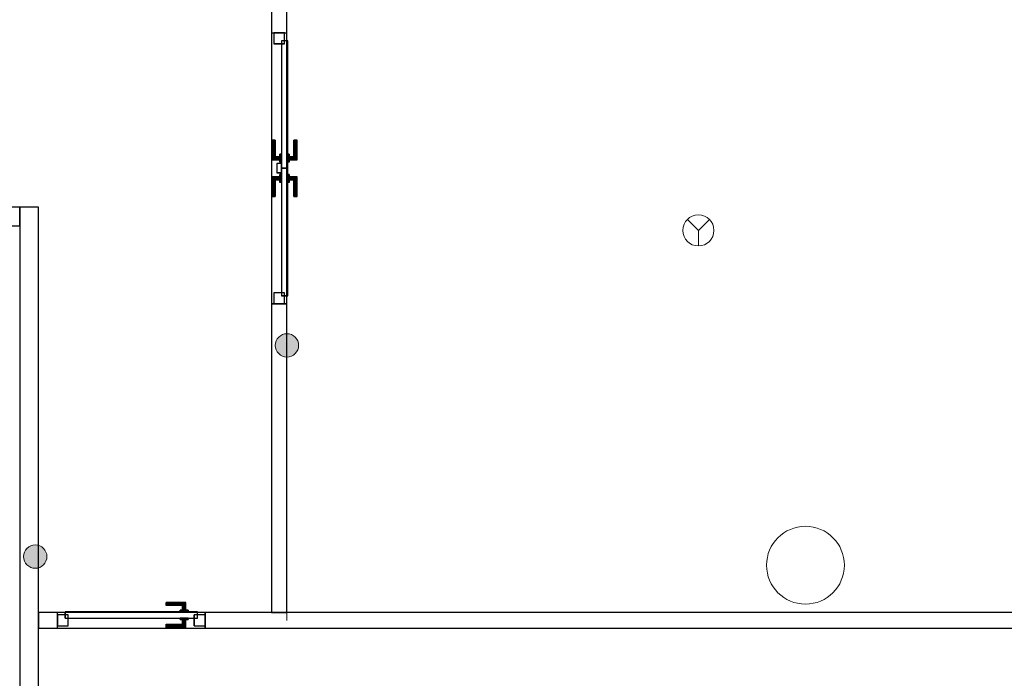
# Model space of a CAD drawing. Header units: metres. Extents: x 391.1 to 430.4, y 12.7 to 28.4.
# Tile 155 of 168: x 411.1 to 417.4, y 17.1 to 21.3. Entities that reach past the tile are written whole.
import ezdxf

# ---------------------------------------------------------------- set-up
doc = ezdxf.new("R2010")
doc.units = ezdxf.units.M
doc.layers.add('01_CARPINTERIA', color=5, linetype='Continuous', lineweight=25, true_color=0x0000ff)
for name, color, linetype, lineweight in [('A-COLS-____-MCUT', 7, 'Continuous', 18), ('A-COLS-____-OTLN', 7, 'Continuous', 18), ('A-DETL-GENF-OTLN', 7, 'Continuous', 18), ('A-GENM-____-OTLN', 7, 'Continuous', 18), ('A-WALL-____-MCUT', 7, 'Continuous', 25), ('A-WALL-____-OTLN', 7, 'Continuous', 25)]:
    doc.layers.add(name, color=color, linetype=linetype, lineweight=lineweight)

# ---------------------------------------------------------------- blocks, each defined once
blk = doc.blocks.new('Family - LONDR55-XX_ZZ-ARQ-CAA-M3D-Londres55-155427-02_PCI_P0')
at = {"layer": '01_CARPINTERIA', "color": 161, "true_color": 0xaaaaff}
for p, q in [((0.6895, 0.1487), (0.6895, 0.15)), ((0.6895, 0.15), (0.6895, 0.1487)), ((0.8145, 0.15), (0.6895, 0.15)), ((0.6895, 0.145), (0.6895, 0.1487)), ((0.6895, 0.1487), (0.6895, 0.145)), ((0.8132, 0.1487), (0.6895, 0.1487)), ((0.8132, 0.1487), (0.6895, 0.1487)), ((0.6895, 0.14), (0.6895, 0.145)), ((0.6895, 0.145), (0.6895, 0.14)), ((0.8095, 0.145), (0.6895, 0.145)), ((0.8095, 0.145), (0.6895, 0.145)), ((0.6895, 0.135), (0.6895, 0.14)), ((0.6895, 0.14), (0.6895, 0.135)), ((0.6895, 0.14), (0.8045, 0.14)), ((0.8045, 0.14), (0.6895, 0.14)), ((0.6895, 0.135), (0.6895, 0.1313)), ((0.6895, 0.1313), (0.6895, 0.135)), ((0.7995, 0.135), (0.6895, 0.135)), ((0.7995, 0.135), (0.6895, 0.135)), ((0.6895, 0.1313), (0.6895, 0.13)), ((0.6895, 0.13), (0.6895, 0.1313)), ((0.7958, 0.1313), (0.6895, 0.1313)), ((0.7958, 0.1313), (0.6895, 0.1313)), ((0.7945, 0.13), (0.6895, 0.13)), ((0.7945, 0.13), (0.7958, 0.1313)), ((0.7958, 0.1313), (0.7945, 0.13)), ((0.7945, 0.1), (0.7945, 0.13)), ((0.7958, 0.1313), (0.7995, 0.135)), ((0.7995, 0.135), (0.7958, 0.1313)), ((0.7958, 0.1), (0.7958, 0.1313)), ((0.7958, 0.1), (0.7958, 0.1313)), ((0.7995, 0.135), (0.8045, 0.14)), ((0.8045, 0.14), (0.7995, 0.135)), ((0.7995, 0.1), (0.7995, 0.135)), ((0.7995, 0.1), (0.7995, 0.135)), ((0.8095, 0.145), (0.8045, 0.14)), ((0.8045, 0.14), (0.8095, 0.145)), ((0.8045, 0.14), (0.8045, 0.1)), ((0.8045, 0.1), (0.8045, 0.14)), ((0.8132, 0.1487), (0.8095, 0.145)), ((0.8095, 0.145), (0.8132, 0.1487)), ((0.8095, 0.1), (0.8095, 0.145)), ((0.8095, 0.1), (0.8095, 0.145)), ((0.8145, 0.15), (0.8132, 0.1487)), ((0.8132, 0.1487), (0.8145, 0.15)), ((0.8132, 0.1), (0.8132, 0.1487)), ((0.8132, 0.1), (0.8132, 0.1487)), ((0.8145, 0.1), (0.8145, 0.15)), ((0.9268, 0.1487), (0.9255, 0.15)), ((0.9255, 0.15), (0.9255, 0.1)), ((0.9255, 0.15), (0.9268, 0.1487)), ((1.0505, 0.15), (0.9255, 0.15)), ((0.9305, 0.145), (0.9268, 0.1487)), ((0.9268, 0.1487), (0.9268, 0.1)), ((0.9268, 0.1487), (0.9268, 0.1)), ((0.9268, 0.1487), (0.9305, 0.145)), ((1.0505, 0.1487), (0.9268, 0.1487)), ((1.0505, 0.1487), (0.9268, 0.1487)), ((0.9355, 0.14), (0.9305, 0.145)), ((0.9305, 0.145), (0.9305, 0.1)), ((0.9305, 0.145), (0.9305, 0.1)), ((0.9305, 0.145), (0.9355, 0.14)), ((1.0505, 0.145), (0.9305, 0.145)), ((1.0505, 0.145), (0.9305, 0.145)), ((0.9355, 0.1), (0.9355, 0.14)), ((0.9355, 0.14), (0.9355, 0.1)), ((0.9355, 0.14), (0.9405, 0.135)), ((0.9405, 0.135), (0.9355, 0.14)), ((0.9355, 0.14), (1.0505, 0.14)), ((1.0505, 0.14), (0.9355, 0.14)), ((0.9405, 0.135), (0.9405, 0.1)), ((0.9405, 0.135), (0.9442, 0.1313)), ((0.9442, 0.1313), (0.9405, 0.135)), ((0.9405, 0.135), (0.9405, 0.1)), ((1.0505, 0.135), (0.9405, 0.135)), ((1.0505, 0.135), (0.9405, 0.135)), ((0.9442, 0.1313), (0.9442, 0.1)), ((0.9442, 0.1313), (0.9455, 0.13)), ((0.9455, 0.13), (0.9442, 0.1313)), ((0.9442, 0.1313), (0.9442, 0.1)), ((1.0505, 0.1313), (0.9442, 0.1313)), ((1.0505, 0.1313), (0.9442, 0.1313)), ((0.9455, 0.13), (0.9455, 0.1)), ((1.0505, 0.13), (0.9455, 0.13)), ((1.0505, 0.1487), (1.0505, 0.15)), ((1.0505, 0.15), (1.0505, 0.1487)), ((1.0505, 0.145), (1.0505, 0.1487)), ((1.0505, 0.1487), (1.0505, 0.145)), ((1.0505, 0.145), (1.0505, 0.14)), ((1.0505, 0.14), (1.0505, 0.145)), ((1.0505, 0.14), (1.0505, 0.135)), ((1.0505, 0.135), (1.0505, 0.14)), ((1.0505, 0.135), (1.0505, 0.1313)), ((1.0505, 0.1313), (1.0505, 0.135)), ((1.0505, 0.1313), (1.0505, 0.13)), ((1.0505, 0.13), (1.0505, 0.1313)), ((0.07, 0.07), (0, 0.07)), ((0, 0.07), (0, 0)), ((0.07, 0.07), (0, 0.07)), ((0, 0.07), (0, 0)), ((0.8695, 0.09), (0.05, 0.09)), ((0.05, 0.09), (0.05, 0.05)), ((0.8695, 0.09), (0.05, 0.09)), ((0.05, 0.09), (0.05, 0.05)), ((0.07, 0), (0.07, 0.07)), ((0.07, 0.07), (0.07, 0)), ((0.8295, 0.1), (0.7795, 0.1)), ((0.7795, 0.1), (0.8295, 0.1)), ((0.7795, 0.1), (0.7795, 0.09)), ((0.7795, 0.09), (0.7795, 0.1)), ((0.8295, 0.09), (0.7795, 0.09)), ((0.7795, 0.09), (0.8295, 0.09)), ((0.7958, 0.1), (0.7945, 0.1)), ((0.7945, 0.1), (0.7958, 0.1)), ((0.7995, 0.1), (0.7958, 0.1)), ((0.7958, 0.1), (0.7995, 0.1)), ((0.8045, 0.1), (0.7995, 0.1)), ((0.7995, 0.1), (0.8045, 0.1)), ((0.8095, 0.1), (0.8045, 0.1)), ((0.8045, 0.1), (0.8095, 0.1)), ((0.8095, 0.1), (0.8132, 0.1)), ((0.8132, 0.1), (0.8095, 0.1)), ((0.8132, 0.1), (0.8145, 0.1)), ((0.8145, 0.1), (0.8132, 0.1)), ((0.8295, 0.1), (0.8295, 0.09)), ((0.8295, 0.1), (0.8295, 0.09)), ((0.8695, 0.05), (0.8695, 0.09)), ((0.8695, 0.09), (0.8695, 0.05)), ((1.69, 0.09), (0.8705, 0.09)), ((0.8705, 0.09), (0.8705, 0.05)), ((1.69, 0.09), (0.8705, 0.09)), ((0.8705, 0.09), (0.8705, 0.05)), ((0.9605, 0.1), (0.9105, 0.1)), ((0.9105, 0.1), (0.9605, 0.1)), ((0.9105, 0.1), (0.9105, 0.09)), ((0.9105, 0.09), (0.9105, 0.1)), ((0.9605, 0.09), (0.9105, 0.09)), ((0.9105, 0.09), (0.9605, 0.09)), ((0.9268, 0.1), (0.9255, 0.1)), ((0.9255, 0.1), (0.9268, 0.1)), ((0.9305, 0.1), (0.9268, 0.1)), ((0.9268, 0.1), (0.9305, 0.1)), ((0.9355, 0.1), (0.9305, 0.1)), ((0.9305, 0.1), (0.9355, 0.1)), ((0.9405, 0.1), (0.9355, 0.1)), ((0.9355, 0.1), (0.9405, 0.1)), ((0.9405, 0.1), (0.9442, 0.1)), ((0.9442, 0.1), (0.9405, 0.1)), ((0.9442, 0.1), (0.9455, 0.1)), ((0.9455, 0.1), (0.9442, 0.1)), ((0.9605, 0.1), (0.9605, 0.09)), ((0.9605, 0.1), (0.9605, 0.09)), ((1.74, 0.07), (1.67, 0.07)), ((1.67, 0.07), (1.67, 0)), ((1.74, 0.07), (1.67, 0.07)), ((1.67, 0.07), (1.67, 0)), ((1.69, 0.05), (1.69, 0.09)), ((1.69, 0.09), (1.69, 0.05)), ((1.74, 0), (1.74, 0.07)), ((1.74, 0.07), (1.74, 0)), ((0, 0), (0.07, 0)), ((0, 0), (0.07, 0)), ((0.05, 0.05), (0.8695, 0.05)), ((0.05, 0.05), (0.8695, 0.05)), ((0.6895, 0.0087), (0.6895, 0.01)), ((0.6895, 0.01), (0.6895, 0.0087)), ((0.6895, 0.01), (0.7945, 0.01)), ((0.6895, 0.005), (0.6895, 0.0087)), ((0.6895, 0.0087), (0.6895, 0.005)), ((0.6895, 0.0087), (0.7958, 0.0087)), ((0.6895, 0.0087), (0.7958, 0.0087)), ((0.6895, 0), (0.6895, 0.005)), ((0.6895, 0.005), (0.6895, 0)), ((0.6895, 0.005), (0.7995, 0.005)), ((0.6895, 0.005), (0.7995, 0.005)), ((0.6895, -0.005), (0.6895, 0)), ((0.8045, 0), (0.6895, 0)), ((0.6895, 0), (0.8045, 0)), ((0.7795, 0.05), (0.8295, 0.05)), ((0.8295, 0.05), (0.7795, 0.05)), ((0.7795, 0.05), (0.7795, 0.04)), ((0.7795, 0.04), (0.7795, 0.05)), ((0.7795, 0.04), (0.8295, 0.04)), ((0.8295, 0.04), (0.7795, 0.04)), ((0.7958, 0.04), (0.7945, 0.04)), ((0.7945, 0.04), (0.7958, 0.04)), ((0.7945, 0.01), (0.7945, 0.04)), ((0.7958, 0.0087), (0.7945, 0.01)), ((0.7945, 0.01), (0.7958, 0.0087)), ((0.7995, 0.04), (0.7958, 0.04)), ((0.7958, 0.04), (0.7995, 0.04)), ((0.7958, 0.0087), (0.7958, 0.04)), ((0.7958, 0.0087), (0.7958, 0.04)), ((0.7995, 0.005), (0.7958, 0.0087)), ((0.7958, 0.0087), (0.7995, 0.005)), ((0.7995, 0.04), (0.8045, 0.04)), ((0.8045, 0.04), (0.7995, 0.04)), ((0.7995, 0.005), (0.7995, 0.04)), ((0.7995, 0.005), (0.7995, 0.04)), ((0.8045, 0), (0.7995, 0.005)), ((0.7995, 0.005), (0.8045, 0)), ((0.8045, 0.04), (0.8095, 0.04)), ((0.8095, 0.04), (0.8045, 0.04)), ((0.8045, 0.04), (0.8045, 0)), ((0.8045, 0), (0.8045, 0.04)), ((0.8095, 0.04), (0.8132, 0.04)), ((0.8132, 0.04), (0.8095, 0.04)), ((0.8095, -0.005), (0.8095, 0.04)), ((0.8095, -0.005), (0.8095, 0.04)), ((0.8132, 0.04), (0.8145, 0.04)), ((0.8145, 0.04), (0.8132, 0.04)), ((0.8132, -0.0087), (0.8132, 0.04)), ((0.8132, -0.0087), (0.8132, 0.04)), ((0.8145, -0.01), (0.8145, 0.04)), ((0.8295, 0.05), (0.8295, 0.04)), ((0.8295, 0.05), (0.8295, 0.04)), ((0.8995, 0.05), (0.8395, 0.05)), ((0.8395, 0.05), (0.8395, 0.02)), ((0.8995, 0.05), (0.8395, 0.05)), ((0.8395, 0.05), (0.8395, 0.02)), ((0.8395, 0.02), (0.8995, 0.02)), ((0.8395, 0.02), (0.8995, 0.02)), ((0.8705, 0.05), (1.69, 0.05)), ((0.8705, 0.05), (1.69, 0.05)), ((0.8995, 0.02), (0.8995, 0.05)), ((0.8995, 0.05), (0.8995, 0.02)), ((0.9105, 0.05), (0.9605, 0.05)), ((0.9605, 0.05), (0.9105, 0.05)), ((0.9105, 0.05), (0.9105, 0.04)), ((0.9105, 0.04), (0.9105, 0.05)), ((0.9105, 0.04), (0.9605, 0.04)), ((0.9605, 0.04), (0.9105, 0.04)), ((0.9268, 0.04), (0.9255, 0.04)), ((0.9255, 0.04), (0.9268, 0.04)), ((0.9255, 0.04), (0.9255, -0.01)), ((0.9305, 0.04), (0.9268, 0.04)), ((0.9268, 0.04), (0.9305, 0.04)), ((0.9268, 0.04), (0.9268, -0.0087)), ((0.9268, 0.04), (0.9268, -0.0087)), ((0.9305, 0.04), (0.9355, 0.04)), ((0.9355, 0.04), (0.9305, 0.04)), ((0.9305, 0.04), (0.9305, -0.005)), ((0.9305, 0.04), (0.9305, -0.005)), ((0.9355, 0.04), (0.9405, 0.04)), ((0.9405, 0.04), (0.9355, 0.04)), ((0.9355, 0), (0.9355, 0.04)), ((0.9355, 0.04), (0.9355, 0)), ((0.9405, 0.005), (0.9355, 0)), ((0.9355, 0), (0.9405, 0.005)), ((1.0505, 0), (0.9355, 0)), ((0.9355, 0), (1.0505, 0)), ((0.9405, 0.04), (0.9442, 0.04)), ((0.9442, 0.04), (0.9405, 0.04)), ((0.9405, 0.04), (0.9405, 0.005)), ((0.9405, 0.04), (0.9405, 0.005)), ((0.9442, 0.0087), (0.9405, 0.005)), ((0.9405, 0.005), (0.9442, 0.0087)), ((0.9405, 0.005), (1.0505, 0.005)), ((0.9405, 0.005), (1.0505, 0.005)), ((0.9442, 0.04), (0.9455, 0.04)), ((0.9455, 0.04), (0.9442, 0.04)), ((0.9442, 0.04), (0.9442, 0.0087)), ((0.9442, 0.04), (0.9442, 0.0087)), ((0.9455, 0.01), (0.9442, 0.0087)), ((0.9442, 0.0087), (0.9455, 0.01)), ((0.9442, 0.0087), (1.0505, 0.0087)), ((0.9442, 0.0087), (1.0505, 0.0087)), ((0.9455, 0.04), (0.9455, 0.01)), ((0.9455, 0.01), (1.0505, 0.01)), ((0.9605, 0.05), (0.9605, 0.04)), ((0.9605, 0.05), (0.9605, 0.04)), ((1.0505, 0.0087), (1.0505, 0.01)), ((1.0505, 0.01), (1.0505, 0.0087)), ((1.0505, 0.005), (1.0505, 0.0087)), ((1.0505, 0.0087), (1.0505, 0.005)), ((1.0505, 0.005), (1.0505, 0)), ((1.0505, 0), (1.0505, 0.005)), ((1.0505, 0), (1.0505, -0.005)), ((1.0505, -0.005), (1.0505, 0)), ((1.67, 0), (1.74, 0)), ((1.67, 0), (1.74, 0)), ((0.6895, 0), (0.6895, -0.005)), ((0.6895, -0.005), (0.6895, -0.0087)), ((0.6895, -0.0087), (0.6895, -0.005)), ((0.6895, -0.005), (0.8095, -0.005)), ((0.6895, -0.005), (0.8095, -0.005)), ((0.6895, -0.0087), (0.6895, -0.01)), ((0.6895, -0.01), (0.6895, -0.0087)), ((0.6895, -0.0087), (0.8132, -0.0087)), ((0.6895, -0.0087), (0.8132, -0.0087)), ((0.6895, -0.01), (0.8145, -0.01)), ((0.8045, 0), (0.8095, -0.005)), ((0.8095, -0.005), (0.8045, 0)), ((0.8095, -0.005), (0.8132, -0.0087)), ((0.8132, -0.0087), (0.8095, -0.005)), ((0.8132, -0.0087), (0.8145, -0.01)), ((0.8145, -0.01), (0.8132, -0.0087)), ((0.9255, -0.01), (0.9268, -0.0087)), ((0.9268, -0.0087), (0.9255, -0.01)), ((0.9255, -0.01), (1.0505, -0.01)), ((0.9268, -0.0087), (0.9305, -0.005)), ((0.9305, -0.005), (0.9268, -0.0087)), ((0.9268, -0.0087), (1.0505, -0.0087)), ((0.9268, -0.0087), (1.0505, -0.0087)), ((0.9305, -0.005), (0.9355, 0)), ((0.9355, 0), (0.9305, -0.005)), ((0.9305, -0.005), (1.0505, -0.005)), ((0.9305, -0.005), (1.0505, -0.005)), ((1.0505, -0.005), (1.0505, -0.0087)), ((1.0505, -0.0087), (1.0505, -0.005)), ((1.0505, -0.0087), (1.0505, -0.01)), ((1.0505, -0.01), (1.0505, -0.0087))]:
    blk.add_line(p, q, dxfattribs=at)
blk = doc.blocks.new('Family - Porta PB-155428-02_PCI_P0')
blk.add_blockref('Family - LONDR55-XX_ZZ-ARQ-CAA-M3D-Londres55-155427-02_PCI_P0', (0, 0))
blk = doc.blocks.new('Family - Envans PB-155447-02_PCI_P0')
at = {"layer": 'A-WALL-____-MCUT', "color": 253, "true_color": 0xaaaaaa}
for p, q in [((8.4232, 0.1), (0, 0.1)), ((8.4232, 0), (8.4232, 0.1)), ((9.3732, 0.1), (9.3732, 0)), ((9.4951, 0.1), (9.3732, 0.1)), ((9.4951, 0), (9.4951, 0.1)), ((0, 0), (8.4232, 0)), ((9.3732, 0), (9.4951, 0))]:
    blk.add_line(p, q, dxfattribs=at)
at = {"layer": 'A-WALL-____-OTLN', "color": 253, "true_color": 0xaaaaaa}
for p, q in [((9.4951, 0.1), (0, 0.1)), ((9.3732, 0.1), (8.4232, 0.1)), ((8.4232, 0.1), (8.4232, 0)), ((9.3732, 0.1), (9.3732, 0)), ((9.4951, 0), (9.4951, 0.1)), ((0, 0), (9.4951, 0)), ((8.4232, 0), (9.3732, 0))]:
    blk.add_line(p, q, dxfattribs=at)
at = {"layer": 'A-WALL-____-OTLN', "color": 253, "lineweight": 18, "true_color": 0xaaaaaa}
blk.add_line((0, 0), (9.4951, 0), dxfattribs=at)
blk = doc.blocks.new('Family - Vano de puerta PB-155449-02_PCI_P0')
at = {"layer": 'A-GENM-____-OTLN', "color": 253, "true_color": 0xaaaaaa}
for p, q in [((411.3284, 17.4957), (411.3284, 17.3957)), ((412.2784, 17.4957), (411.3284, 17.4957)), ((411.3284, 17.4957), (411.3284, 17.3957)), ((411.3284, 17.4957), (412.2784, 17.4957)), ((412.2784, 17.3957), (412.2784, 17.4957)), ((412.2784, 17.4957), (412.2784, 17.3957)), ((411.3284, 17.3957), (412.2784, 17.3957)), ((412.2784, 17.3957), (411.3284, 17.3957))]:
    blk.add_line(p, q, dxfattribs=at)
blk = doc.blocks.new('Family - Envans PB-155596-02_PCI_P0')
at = {"layer": 'A-WALL-____-MCUT', "color": 253, "true_color": 0xaaaaaa}
for p, q in [((0.69, 0.12), (0, 0.12)), ((0, 0.12), (0, 0)), ((0.69, 0), (0.69, 0.12)), ((0, 0), (0.69, 0))]:
    blk.add_line(p, q, dxfattribs=at)
at = {"layer": 'A-WALL-____-OTLN', "color": 253, "true_color": 0xaaaaaa}
for p, q in [((0.69, 0.12), (0, 0.12)), ((0, 0.12), (0, 0)), ((0.69, 0), (0.69, 0.12)), ((0, 0), (0.69, 0))]:
    blk.add_line(p, q, dxfattribs=at)
at = {"layer": 'A-WALL-____-OTLN', "color": 253, "lineweight": 18, "true_color": 0xaaaaaa}
blk.add_line((-0.0222, 0), (0.7086, 0), dxfattribs=at)
blk = doc.blocks.new('Family - Envans PB-155933-02_PCI_P0')
at = {"layer": 'A-WALL-____-MCUT', "color": 253, "true_color": 0xaaaaaa}
for p, q in [((1.9851, 0.1), (0, 0.1)), ((0, 0.1), (0, 0)), ((1.9851, 0), (1.9851, 0.1)), ((3.7251, 0.1), (3.7251, 0)), ((4.5251, 0.1), (3.7251, 0.1)), ((4.5251, 0), (4.5251, 0.1)), ((0, 0), (1.9851, 0)), ((3.7251, 0), (4.5251, 0))]:
    blk.add_line(p, q, dxfattribs=at)
at = {"layer": 'A-WALL-____-OTLN', "color": 253, "true_color": 0xaaaaaa}
for p, q in [((4.5251, 0.1), (0, 0.1)), ((0, 0.1), (0, 0)), ((3.7251, 0.1), (1.9851, 0.1)), ((1.9851, 0.1), (1.9851, 0)), ((3.7251, 0.1), (3.7251, 0)), ((4.5251, 0), (4.5251, 0.1)), ((0, 0), (4.5251, 0)), ((1.9851, 0), (3.7251, 0))]:
    blk.add_line(p, q, dxfattribs=at)
at = {"layer": 'A-WALL-____-OTLN', "color": 253, "lineweight": 18, "true_color": 0xaaaaaa}
blk.add_line((-0.05, 0), (4.5251, 0), dxfattribs=at)
blk = doc.blocks.new('Family - Vano de puerta PB-155935-02_PCI_P0')
at = {"layer": 'A-GENM-____-OTLN', "color": 253, "true_color": 0xaaaaaa}
for p, q in [((412.8042, 21.2208), (412.7042, 21.2208)), ((412.7042, 21.2208), (412.7042, 19.4808)), ((412.8042, 21.2208), (412.7042, 21.2208)), ((412.7042, 19.4808), (412.7042, 21.2208)), ((412.8042, 19.4808), (412.8042, 21.2208)), ((412.8042, 21.2208), (412.8042, 19.4808)), ((412.7042, 19.4808), (412.8042, 19.4808)), ((412.8042, 19.4808), (412.7042, 19.4808))]:
    blk.add_line(p, q, dxfattribs=at)
blk = doc.blocks.new('Family - Envans PB-155945-02_PCI_P0')
at = {"layer": 'A-WALL-____-MCUT', "color": 253, "true_color": 0xaaaaaa}
for p, q in [((6.9002, 0.12), (0, 0.12)), ((0, 0.12), (0, 0)), ((6.9002, 0), (6.9002, 0.12)), ((0, 0), (6.9002, 0))]:
    blk.add_line(p, q, dxfattribs=at)
at = {"layer": 'A-WALL-____-OTLN', "color": 253, "true_color": 0xaaaaaa}
for p, q in [((6.9002, 0.12), (0, 0.12)), ((0, 0.12), (0, 0)), ((6.9002, 0), (6.9002, 0.12)), ((0, 0), (6.9002, 0))]:
    blk.add_line(p, q, dxfattribs=at)
at = {"layer": 'A-WALL-____-OTLN', "color": 253, "lineweight": 18, "true_color": 0xaaaaaa}
blk.add_line((0, 0), (6.9002, 0), dxfattribs=at)
blk = doc.blocks.new('Family - LONDR55-XX_ZZ-ARQ-CAA-M3D-Londres55-155956-02_PCI_P0')
at = {"layer": '01_CARPINTERIA', "color": 161, "true_color": 0xaaaaff}
for p, q in [((0.7, 0.1487), (0.7, 0.15)), ((0.7, 0.15), (0.7, 0.1487)), ((0.825, 0.15), (0.7, 0.15)), ((0.7, 0.145), (0.7, 0.1487)), ((0.7, 0.1487), (0.7, 0.145)), ((0.8237, 0.1487), (0.7, 0.1487)), ((0.8237, 0.1487), (0.7, 0.1487)), ((0.7, 0.14), (0.7, 0.145)), ((0.7, 0.145), (0.7, 0.14)), ((0.82, 0.145), (0.7, 0.145)), ((0.82, 0.145), (0.7, 0.145)), ((0.7, 0.135), (0.7, 0.14)), ((0.7, 0.14), (0.7, 0.135)), ((0.7, 0.14), (0.815, 0.14)), ((0.815, 0.14), (0.7, 0.14)), ((0.7, 0.135), (0.7, 0.1313)), ((0.7, 0.1313), (0.7, 0.135)), ((0.81, 0.135), (0.7, 0.135)), ((0.81, 0.135), (0.7, 0.135)), ((0.7, 0.1313), (0.7, 0.13)), ((0.7, 0.13), (0.7, 0.1313)), ((0.8063, 0.1313), (0.7, 0.1313)), ((0.8063, 0.1313), (0.7, 0.1313)), ((0.805, 0.13), (0.7, 0.13)), ((0.805, 0.13), (0.8063, 0.1313)), ((0.8063, 0.1313), (0.805, 0.13)), ((0.805, 0.1), (0.805, 0.13)), ((0.8063, 0.1313), (0.81, 0.135)), ((0.81, 0.135), (0.8063, 0.1313)), ((0.8063, 0.1), (0.8063, 0.1313)), ((0.8063, 0.1), (0.8063, 0.1313)), ((0.81, 0.135), (0.815, 0.14)), ((0.815, 0.14), (0.81, 0.135)), ((0.81, 0.1), (0.81, 0.135)), ((0.81, 0.1), (0.81, 0.135)), ((0.82, 0.145), (0.815, 0.14)), ((0.815, 0.14), (0.82, 0.145)), ((0.815, 0.14), (0.815, 0.1)), ((0.815, 0.1), (0.815, 0.14)), ((0.8237, 0.1487), (0.82, 0.145)), ((0.82, 0.145), (0.8237, 0.1487)), ((0.82, 0.1), (0.82, 0.145)), ((0.82, 0.1), (0.82, 0.145)), ((0.825, 0.15), (0.8237, 0.1487)), ((0.8237, 0.1487), (0.825, 0.15)), ((0.8237, 0.1), (0.8237, 0.1487)), ((0.8237, 0.1), (0.8237, 0.1487)), ((0.825, 0.1), (0.825, 0.15)), ((0.07, 0.07), (0, 0.07)), ((0, 0.07), (0, 0)), ((0.07, 0.07), (0, 0.07)), ((0, 0), (0, 0.07)), ((0.9, 0.09), (0.05, 0.09)), ((0.05, 0.09), (0.05, 0.05)), ((0.9, 0.09), (0.05, 0.09)), ((0.05, 0.05), (0.05, 0.09)), ((0.07, 0), (0.07, 0.07)), ((0.07, 0), (0.07, 0.07)), ((0.84, 0.1), (0.79, 0.1)), ((0.79, 0.1), (0.84, 0.1)), ((0.79, 0.09), (0.79, 0.1)), ((0.79, 0.09), (0.79, 0.1)), ((0.84, 0.09), (0.79, 0.09)), ((0.79, 0.09), (0.84, 0.09)), ((0.8063, 0.1), (0.805, 0.1)), ((0.805, 0.1), (0.8063, 0.1)), ((0.81, 0.1), (0.8063, 0.1)), ((0.8063, 0.1), (0.81, 0.1)), ((0.815, 0.1), (0.81, 0.1)), ((0.81, 0.1), (0.815, 0.1)), ((0.82, 0.1), (0.815, 0.1)), ((0.815, 0.1), (0.82, 0.1)), ((0.82, 0.1), (0.8237, 0.1)), ((0.8237, 0.1), (0.82, 0.1)), ((0.8237, 0.1), (0.825, 0.1)), ((0.825, 0.1), (0.8237, 0.1)), ((0.84, 0.09), (0.84, 0.1)), ((0.84, 0.1), (0.84, 0.09)), ((0.95, 0.07), (0.88, 0.07)), ((0.88, 0.07), (0.88, 0)), ((0.95, 0.07), (0.88, 0.07)), ((0.88, 0), (0.88, 0.07)), ((0.9, 0.05), (0.9, 0.09)), ((0.9, 0.05), (0.9, 0.09)), ((0.95, 0), (0.95, 0.07)), ((0.95, 0), (0.95, 0.07)), ((0, 0), (0.07, 0)), ((0, 0), (0.07, 0)), ((0.05, 0.05), (0.9, 0.05)), ((0.05, 0.05), (0.9, 0.05)), ((0.7, 0.0087), (0.7, 0.01)), ((0.7, 0.01), (0.7, 0.0087)), ((0.7, 0.01), (0.805, 0.01)), ((0.7, 0.005), (0.7, 0.0087)), ((0.7, 0.0087), (0.7, 0.005)), ((0.7, 0.0087), (0.8063, 0.0087)), ((0.7, 0.0087), (0.8063, 0.0087)), ((0.7, 0), (0.7, 0.005)), ((0.7, 0.005), (0.7, 0)), ((0.7, 0.005), (0.81, 0.005)), ((0.7, 0.005), (0.81, 0.005)), ((0.7, -0.005), (0.7, 0)), ((0.7, 0), (0.7, -0.005)), ((0.815, 0), (0.7, 0)), ((0.7, 0), (0.815, 0)), ((0.79, 0.05), (0.84, 0.05)), ((0.84, 0.05), (0.79, 0.05)), ((0.79, 0.04), (0.79, 0.05)), ((0.79, 0.04), (0.79, 0.05)), ((0.79, 0.04), (0.84, 0.04)), ((0.84, 0.04), (0.79, 0.04)), ((0.8063, 0.04), (0.805, 0.04)), ((0.805, 0.04), (0.8063, 0.04)), ((0.805, 0.01), (0.805, 0.04)), ((0.8063, 0.0087), (0.805, 0.01)), ((0.805, 0.01), (0.8063, 0.0087)), ((0.81, 0.04), (0.8063, 0.04)), ((0.8063, 0.04), (0.81, 0.04)), ((0.8063, 0.0087), (0.8063, 0.04)), ((0.8063, 0.0087), (0.8063, 0.04)), ((0.81, 0.005), (0.8063, 0.0087)), ((0.8063, 0.0087), (0.81, 0.005)), ((0.81, 0.04), (0.815, 0.04)), ((0.815, 0.04), (0.81, 0.04)), ((0.81, 0.005), (0.81, 0.04)), ((0.81, 0.005), (0.81, 0.04)), ((0.815, 0), (0.81, 0.005)), ((0.81, 0.005), (0.815, 0)), ((0.815, 0.04), (0.82, 0.04)), ((0.82, 0.04), (0.815, 0.04)), ((0.815, 0.04), (0.815, 0)), ((0.815, 0), (0.815, 0.04)), ((0.82, -0.005), (0.815, 0)), ((0.82, 0.04), (0.8237, 0.04)), ((0.8237, 0.04), (0.82, 0.04)), ((0.82, -0.005), (0.82, 0.04)), ((0.82, -0.005), (0.82, 0.04)), ((0.8237, 0.04), (0.825, 0.04)), ((0.825, 0.04), (0.8237, 0.04)), ((0.8237, -0.0087), (0.8237, 0.04)), ((0.8237, -0.0087), (0.8237, 0.04)), ((0.825, -0.01), (0.825, 0.04)), ((0.84, 0.04), (0.84, 0.05)), ((0.84, 0.05), (0.84, 0.04)), ((0.88, 0), (0.95, 0)), ((0.88, 0), (0.95, 0)), ((0.7, -0.005), (0.7, -0.0087)), ((0.7, -0.0087), (0.7, -0.005)), ((0.7, -0.005), (0.82, -0.005)), ((0.7, -0.005), (0.82, -0.005)), ((0.7, -0.0087), (0.7, -0.01)), ((0.7, -0.01), (0.7, -0.0087)), ((0.7, -0.0087), (0.8237, -0.0087)), ((0.7, -0.0087), (0.8237, -0.0087)), ((0.7, -0.01), (0.825, -0.01)), ((0.815, 0), (0.82, -0.005)), ((0.82, -0.005), (0.8237, -0.0087)), ((0.8237, -0.0087), (0.82, -0.005)), ((0.8237, -0.0087), (0.825, -0.01)), ((0.825, -0.01), (0.8237, -0.0087))]:
    blk.add_line(p, q, dxfattribs=at)
blk = doc.blocks.new('Family - Porta PB-155957-02_PCI_P0')
blk.add_blockref('Family - LONDR55-XX_ZZ-ARQ-CAA-M3D-Londres55-155956-02_PCI_P0', (0, 0))
blk = doc.blocks.new('Family - Pilar PB-155979-02_PCI_P0')
at = {"layer": 'A-COLS-____-MCUT', "color": 253, "true_color": 0xaaaaaa}
for start, end in [(360, 180), (180, 360)]:
    blk.add_arc((0.25, 0.25), 0.25, start, end, dxfattribs=at)
at = {"layer": 'A-COLS-____-OTLN', "color": 253, "true_color": 0xaaaaaa}
for start, end in [(360, 180), (180, 360)]:
    blk.add_arc((0.25, 0.25), 0.25, start, end, dxfattribs=at)
blk = doc.blocks.new('LONDR55-XX_ZZ-ARQ-CAA-M3D-Londres55_ifc-1-02_PCI_P0')
at = {"layer": '01_CARPINTERIA', "color": 253, "lineweight": 18, "true_color": 0xaaaaaa, "rotation": 270}
blk.add_blockref('Family - Porta PB-155428-02_PCI_P0', (412.7192, 21.2208), dxfattribs=at)
at = {"layer": '01_CARPINTERIA', "color": 253, "lineweight": 18, "true_color": 0xaaaaaa}
blk.add_blockref('Family - Porta PB-155957-02_PCI_P0', (411.3284, 17.4107), dxfattribs=at)
at = {"layer": 'A-COLS-____-OTLN', "color": 253, "lineweight": 18, "true_color": 0xaaaaaa}
blk.add_blockref('Family - Pilar PB-155979-02_PCI_P0', (415.8873, 17.5503), dxfattribs=at)
at = {"layer": 'A-GENM-____-OTLN', "color": 253, "lineweight": 18, "true_color": 0xaaaaaa}
for name in ['Family - Vano de puerta PB-155935-02_PCI_P0', 'Family - Vano de puerta PB-155449-02_PCI_P0']:
    blk.add_blockref(name, (0, 0), dxfattribs=at)
at = {"layer": 'A-WALL-____-OTLN', "color": 253, "lineweight": 18, "true_color": 0xaaaaaa}
for name, p, rotation in [('Family - Envans PB-155933-02_PCI_P0', (412.8042, 17.4957), 90), ('Family - Envans PB-155596-02_PCI_P0', (411.0864, 20.1008), 180), ('Family - Envans PB-155945-02_PCI_P0', (411.2064, 13.2006), 90), ('Family - Envans PB-155447-02_PCI_P0', (420.7016, 17.4957), 180)]:
    blk.add_blockref(name, p, dxfattribs=dict(at, rotation=rotation))
blk = doc.blocks.new('ZYR_12_01_08 Retenidor Electromagnètic - ZYR_12_01_08 Retenidor Electromagnètic-932781-02_PCI_P0')
at = {"layer": 'A-DETL-GENF-OTLN', "true_color": 0xff0909}
blk.add_hatch(color=1, dxfattribs=at).paths.add_polyline_path([(0, -0.075), (0.0194, -0.0724), (0.0375, -0.065), (0.053, -0.053), (0.065, -0.0375), (0.0724, -0.0194), (0.075, 0), (0.0724, 0.0194), (0.065, 0.0375), (0.053, 0.053), (0.0375, 0.065), (0.0194, 0.0724), (0, 0.075), (-0.0194, 0.0724), (-0.0375, 0.065), (-0.053, 0.053), (-0.065, 0.0375), (-0.0724, 0.0194), (-0.075, 0), (-0.0724, -0.0194), (-0.065, -0.0375), (-0.053, -0.053), (-0.0375, -0.065), (-0.0194, -0.0724)])
at = {"layer": 'A-DETL-GENF-OTLN', "color": 1, "true_color": 0xff0000}
blk.add_circle((0, 0), 0.075, dxfattribs=at)
for start, end in [(360, 180), (180, 360)]:
    blk.add_arc((0, 0), 0.075, start, end, dxfattribs=at)
blk = doc.blocks.new('ZYR_12_01_08 Detectors - 01 Detector Òptic-539619-02_PCI_P0')
at = {"layer": 'A-DETL-GENF-OTLN', "color": 1, "true_color": 0xff0000}
for q in [(-0.0707, 0.0707), (0.0707, 0.0707), (0, -0.1)]:
    blk.add_line((0, 0), q, dxfattribs=at)
blk.add_circle((0, 0), 0.1, dxfattribs=at)

msp = doc.modelspace()

# ---------------------------------------------------------------- block references
at = {"lineweight": 5}
msp.add_blockref('LONDR55-XX_ZZ-ARQ-CAA-M3D-Londres55_ifc-1-02_PCI_P0', (0, 0), dxfattribs=at)
at = {"layer": 'A-DETL-GENF-OTLN', "color": 1, "true_color": 0xff0000}
for name, p in [('ZYR_12_01_08 Detectors - 01 Detector Òptic-539619-02_PCI_P0', (415.4488, 19.9522)), ('ZYR_12_01_08 Retenidor Electromagnètic - ZYR_12_01_08 Retenidor Electromagnètic-932781-02_PCI_P0', (412.8042, 19.2129)), ('ZYR_12_01_08 Retenidor Electromagnètic - ZYR_12_01_08 Retenidor Electromagnètic-932781-02_PCI_P0', (411.1864, 17.8554))]:
    msp.add_blockref(name, p, dxfattribs=at)

doc.saveas('drawing.dxf')
